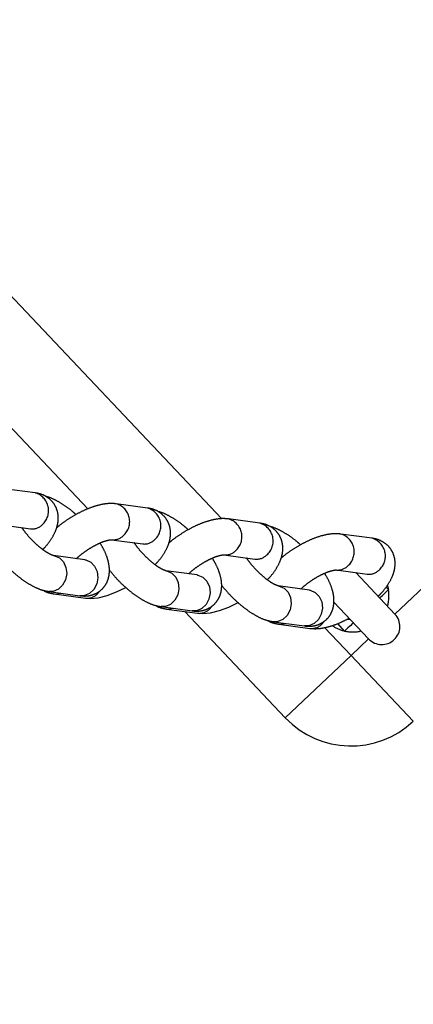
# Model space of a CAD drawing. Header units: metres. Extents: x 104098 to 104607, y 427853 to 428230.
# Tile 78 of 147: x 104263.4302 to 104263.4954, y 428139.538 to 428139.7011. Entities that reach past the tile are written whole.
import ezdxf

# ---------------------------------------------------------------- set-up
doc = ezdxf.new("R2010")
doc.units = ezdxf.units.M
doc.linetypes.add('DASHED2', pattern=[0.375, 0.25, -0.125])

# ---------------------------------------------------------------- blocks, each defined once
blk = doc.blocks.new('school2')
at = {"color": 252, "linetype": 'DASHED2'}
for p, q in [((107992.0765445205, 456625.1094846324), (107992.0765445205, 456625.0418232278)), ((107992.0615444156, 456625.0582555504), (107992.0615444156, 456625.0930402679)), ((107992.0570361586, 456625.0661754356), (107992.0537605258, 456625.070231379)), ((107992.0490927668, 456625.0664615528), (107992.0523683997, 456625.0624056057)), ((107992.0553798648, 456625.052476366), (107992.0521042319, 456625.0565323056)), ((107992.0521049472, 456625.0565315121), (107992.0521960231, 456625.0564100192)), ((107992.0521960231, 456625.0564100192), (107992.0525512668, 456625.055585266)), ((107992.0525710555, 456625.0546473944), (107992.0522530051, 456625.053709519)), ((107992.0525512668, 456625.055585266), (107992.0525710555, 456625.0546473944)), ((107992.06882858, 456625.0515740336), (107992.0655529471, 456625.0556299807)), ((107992.0522530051, 456625.053709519), (107992.051635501, 456625.0528847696)), ((107992.0479922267, 456625.052272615), (107992.0474345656, 456625.0527646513)), ((107992.047436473, 456625.0527624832), (107992.0507121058, 456625.0487065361)), ((107992.0478150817, 456625.0518601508), (107992.0510907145, 456625.0478042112)), ((107992.0478150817, 456625.0518599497), (107992.048014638, 456625.0516444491)), ((107992.0488545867, 456625.0519468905), (107992.0479922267, 456625.052272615)), ((107992.048014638, 456625.0516444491), (107992.0486965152, 456625.0512020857)), ((107992.0498273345, 456625.0519468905), (107992.0488545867, 456625.0519468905)), ((107992.0507931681, 456625.052272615), (107992.0498273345, 456625.0519468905)), ((107992.051635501, 456625.0528847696), (107992.0507931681, 456625.052272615)), ((107992.0553798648, 456625.052476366), (107992.0554120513, 456625.0524355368)), ((107992.0554120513, 456625.0524355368), (107992.0554716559, 456625.0523540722)), ((107992.0554716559, 456625.0523540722), (107992.0558268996, 456625.0515293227)), ((107992.0558268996, 456625.0515293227), (107992.0558466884, 456625.0505914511)), ((107992.0608851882, 456625.0518601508), (107992.064160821, 456625.0478042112)), ((107992.055528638, 456625.049653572), (107992.0549111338, 456625.0488288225)), ((107992.0558466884, 456625.0505914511), (107992.055528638, 456625.049653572)), ((107992.051268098, 456625.0482166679), (107992.0507121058, 456625.0487065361)), ((107992.0521302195, 456625.0478909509), (107992.051268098, 456625.0482166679)), ((107992.054068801, 456625.0482166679), (107992.0531029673, 456625.0478909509)), ((107992.0549111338, 456625.0488288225), (107992.054068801, 456625.0482166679)), ((107992.0510907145, 456625.0478042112), (107992.0516650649, 456625.0471878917)), ((107992.0516650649, 456625.0471878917), (107992.05269551, 456625.0463767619)), ((107992.0531029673, 456625.0478909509), (107992.0521302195, 456625.0478909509)), ((107992.0529885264, 456625.0469469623), (107992.0535588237, 456625.0470026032)), ((107992.05269551, 456625.0463767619), (107992.0540244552, 456625.0456239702)), ((107992.0540244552, 456625.0456239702), (107992.0555531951, 456625.0449904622)), ((107992.0555531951, 456625.0449904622), (107992.0571732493, 456625.0445001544)), ((107992.0571732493, 456625.0445001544), (107992.0571732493, 456625.0445001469)), ((107992.0671722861, 456625.037874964), (107992.0638966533, 456625.0419309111)), ((107992.0638973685, 456625.0419301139), (107992.0639884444, 456625.0418086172)), ((107992.0639884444, 456625.0418086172), (107992.0643436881, 456625.0409838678)), ((107992.0643634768, 456625.0400459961), (107992.0640454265, 456625.0391081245)), ((107992.0643436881, 456625.0409838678), (107992.0643634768, 456625.0400459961)), ((107992.0806210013, 456625.0369726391), (107992.0773453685, 456625.0410285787)), ((107992.0634279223, 456625.0382833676), (107992.0625855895, 456625.037671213)), ((107992.0640454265, 456625.0391081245), (107992.0634279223, 456625.0382833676)), ((107992.059784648, 456625.037671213), (107992.059226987, 456625.0381632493)), ((107992.0592288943, 456625.0381610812), (107992.0625045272, 456625.0341051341)), ((107992.059607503, 456625.0372587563), (107992.0628831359, 456625.0332028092)), ((107992.059607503, 456625.0372585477), (107992.0598070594, 456625.0370430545)), ((107992.060647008, 456625.0373454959), (107992.059784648, 456625.037671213)), ((107992.0598070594, 456625.0370430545), (107992.0604889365, 456625.0366006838)), ((107992.0616197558, 456625.0373454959), (107992.060647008, 456625.0373454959)), ((107992.0625855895, 456625.037671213), (107992.0616197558, 456625.0373454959)), ((107992.0671722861, 456625.037874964), (107992.0672044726, 456625.0378341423)), ((107992.0672044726, 456625.0378341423), (107992.0672643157, 456625.0377526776)), ((107992.0672643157, 456625.0377526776), (107992.067619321, 456625.0369279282)), ((107992.067619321, 456625.0369279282), (107992.0676391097, 456625.0359900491)), ((107992.0726776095, 456625.0372587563), (107992.0759532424, 456625.0332028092)), ((107992.0673210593, 456625.0350521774), (107992.0667035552, 456625.034227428)), ((107992.0676391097, 456625.0359900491), (107992.0673210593, 456625.0350521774)), ((107992.0615444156, 456625.0106471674), (107992.0615444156, 456625.0348602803)), ((107992.0630605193, 456625.0336152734), (107992.0625045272, 456625.0341051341)), ((107992.0639226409, 456625.0332895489), (107992.0630605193, 456625.0336152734)), ((107992.0658612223, 456625.0336152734), (107992.0648953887, 456625.0332895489)), ((107992.0667035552, 456625.034227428), (107992.0658612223, 456625.0336152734)), ((107992.0628831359, 456625.0332028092), (107992.0634574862, 456625.0325864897)), ((107992.0634574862, 456625.0325864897), (107992.0644879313, 456625.0317753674)), ((107992.0648953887, 456625.0332895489), (107992.0639226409, 456625.0332895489)), ((107992.0644879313, 456625.0317753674), (107992.0658168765, 456625.0310225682)), ((107992.0647809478, 456625.0323455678), (107992.065351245, 456625.0324012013)), ((107992.0658168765, 456625.0310225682), (107992.0673456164, 456625.0303890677)), ((107992.0673456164, 456625.0303890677), (107992.0689656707, 456625.0298987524)), ((107992.0689656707, 456625.0298987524), (107992.0689656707, 456625.0298987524)), ((107992.0789647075, 456625.023273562), (107992.0756890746, 456625.0273295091)), ((107992.0756897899, 456625.0273287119), (107992.0757808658, 456625.0272072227)), ((107992.0757808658, 456625.0272072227), (107992.0761361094, 456625.0263824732)), ((107992.0761558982, 456625.0254445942), (107992.0758378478, 456625.0245067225)), ((107992.0761361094, 456625.0263824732), (107992.0761558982, 456625.0254445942)), ((107992.0924134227, 456625.0223712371), (107992.0891377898, 456625.0264271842)), ((107992.0715770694, 456625.0230698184), (107992.0710194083, 456625.0235618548)), ((107992.0710213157, 456625.0235596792), (107992.0742969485, 456625.0195037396)), ((107992.0752203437, 456625.023681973), (107992.0743780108, 456625.0230698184)), ((107992.0758378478, 456625.0245067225), (107992.0752203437, 456625.023681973)), ((107992.0713999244, 456625.0226573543), (107992.0746755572, 456625.0186014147)), ((107992.0713999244, 456625.0226571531), (107992.0715994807, 456625.0224416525)), ((107992.0724394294, 456625.022744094), (107992.0715770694, 456625.0230698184)), ((107992.0715994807, 456625.0224416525), (107992.0722813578, 456625.0219992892)), ((107992.0734121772, 456625.022744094), (107992.0724394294, 456625.022744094)), ((107992.0743780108, 456625.0230698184), (107992.0734121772, 456625.022744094)), ((107992.0789647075, 456625.023273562), (107992.078996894, 456625.0232327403)), ((107992.078996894, 456625.0232327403), (107992.079056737, 456625.0231512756)), ((107992.079056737, 456625.0231512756), (107992.0794117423, 456625.0223265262)), ((107992.0794117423, 456625.0223265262), (107992.079431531, 456625.0213886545)), ((107992.0844700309, 456625.0226573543), (107992.0877456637, 456625.0186014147)), ((107992.0791134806, 456625.0204507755), (107992.0784959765, 456625.019626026)), ((107992.079431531, 456625.0213886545), (107992.0791134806, 456625.0204507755)), ((107992.0748529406, 456625.0190138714), (107992.0742969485, 456625.0195037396)), ((107992.0757150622, 456625.0186881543), (107992.0748529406, 456625.0190138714)), ((107992.07668781, 456625.0186881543), (107992.0757150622, 456625.0186881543)), ((107992.0776536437, 456625.0190138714), (107992.07668781, 456625.0186881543)), ((107992.0784959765, 456625.019626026), (107992.0776536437, 456625.0190138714)), ((107992.080544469, 456625.0190357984), (107992.080544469, 456625.0106471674)), ((107992.0865445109, 456625.0106471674), (107992.0865445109, 456625.0200886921)), ((107992.0765445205, 456625.0170243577), (107992.0765445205, 456625.0106471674)), ((107992.0765733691, 456625.0177441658), (107992.0771436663, 456625.0177998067)), ((107992.0785465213, 456625.0143274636), (107992.0785951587, 456625.0160126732)), ((107992.0805537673, 456625.0149909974), (107992.080236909, 456625.0153979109)), ((107992.0789306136, 456625.0143221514), (107992.0785465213, 456625.0143274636)), ((107992.0793004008, 456625.0143170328), (107992.0789306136, 456625.0143221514)), ((107992.0796420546, 456625.0143123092), (107992.0793004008, 456625.0143170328)), ((107992.0799429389, 456625.0143081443), (107992.0796420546, 456625.0143123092)), ((107992.0801918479, 456625.0143046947), (107992.0799429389, 456625.0143081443)), ((107992.0803794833, 456625.0143021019), (107992.0801918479, 456625.0143046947)), ((107992.080498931, 456625.0143004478), (107992.0803794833, 456625.0143021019)), ((107992.0805456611, 456625.0142997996), (107992.080498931, 456625.0143004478)), ((107992.0865433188, 456625.0142997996), (107992.0865900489, 456625.0143004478)), ((107992.0865900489, 456625.0143004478), (107992.0867094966, 456625.0143021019)), ((107992.0867094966, 456625.0143021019), (107992.0868973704, 456625.0143046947)), ((107992.0868973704, 456625.0143046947), (107992.0871462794, 456625.0143081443)), ((107992.0871462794, 456625.0143081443), (107992.0874471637, 456625.0143123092)), ((107992.0874471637, 456625.0143123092), (107992.0877888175, 456625.0143170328)), ((107992.0877888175, 456625.0143170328), (107992.0881583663, 456625.0143221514)), ((107992.0881583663, 456625.0143221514), (107992.0885424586, 456625.0143274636)), ((107992.0885260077, 456625.0148980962), (107992.0885424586, 456625.0143274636)), ((107992.0888819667, 456625.0149063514), (107992.0885424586, 456625.0143274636)), ((107992.0615444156, 456625.0106471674), (107992.0765445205, 456625.0106471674)), ((107992.0765445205, 456625.0106471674), (107992.0765445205, 456624.9956471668)), ((107992.0765445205, 456625.0106471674), (107992.080544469, 456625.0106471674)), ((107992.0865445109, 456625.0106471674), (107992.4865444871, 456625.0106471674))]:
    blk.add_line(p, q, dxfattribs=at)
for centre, radius, start, end in [((107963.1760300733, 457111.1270218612), 478.5421874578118, 270.128471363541, 276.2285906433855), ((107963.1760300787, 457111.1270218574), 478.5421874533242, 270.128471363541, 276.2285906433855), ((107963.1760076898, 457111.1274265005), 478.6425921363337, 270.1284688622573, 276.2273076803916), ((107963.1760076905, 457111.1274265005), 480.8925921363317, 270.1284688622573, 276.1986169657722), ((107992.0543829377, 456625.0646211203), 0.00307497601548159, 267.8245298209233, 30.36271302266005), ((107992.0541951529, 456625.063920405), 0.002373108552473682, 219.6665547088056, 271.7158804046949), ((107992.0628996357, 456625.054075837), 0.003075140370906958, 267.8263328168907, 30.33823070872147), ((107992.0627121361, 456625.0533755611), 0.002373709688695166, 219.6947105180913, 271.7107429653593), ((107992.0661753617, 456625.0500197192), 0.003074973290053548, 267.8244788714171, 30.36272172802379), ((107992.0529174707, 456625.0493190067), 0.002373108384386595, 219.666438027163, 271.7158095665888), ((107992.0659875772, 456625.0493190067), 0.002373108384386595, 219.666438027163, 271.7158095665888), ((107992.0746920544, 456625.0394744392), 0.003075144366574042, 267.8263854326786, 30.33825801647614), ((107992.0745045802, 456625.0387742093), 0.002373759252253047, 219.6952949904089, 271.7101590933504), ((107992.0779677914, 456625.0354183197), 0.003074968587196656, 267.8243187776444, 30.36288304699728), ((107992.0647098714, 456625.0347175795), 0.002373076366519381, 219.6662875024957, 271.7163325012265), ((107992.0777799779, 456625.0347175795), 0.002373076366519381, 219.6662875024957, 271.7163325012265), ((107992.086484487, 456625.0248730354), 0.0030751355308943, 267.8261685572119, 30.338393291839), ((107992.086296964, 456625.0241727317), 0.002373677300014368, 219.6943291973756, 271.711124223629), ((107992.0897602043, 456625.0208169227), 0.003074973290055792, 267.8244788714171, 30.36272172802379), ((107992.0765022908, 456625.0201161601), 0.002373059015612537, 219.6658571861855, 271.7163909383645), ((107992.0895723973, 456625.0201161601), 0.002373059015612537, 219.6658571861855, 271.7163909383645), ((107992.0835445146, 456625.0176471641), 0.005999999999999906, 192.3134827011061, 213.5925554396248), ((107992.0835445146, 456625.0176471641), 0.005999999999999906, 213.5925554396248, 240.0000000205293), ((107992.0835445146, 456625.0176471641), 0.005999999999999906, 299.9999999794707, 326.4074445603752), ((107992.0765445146, 456625.0106471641), 0.015, 180, 270), ((107992.0835445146, 456625.0106471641), 0.002999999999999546, 180, 0)]:
    blk.add_arc(centre, radius, start, end, dxfattribs=at)
for points, knots in [([(107992.0514972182, 456625.0585006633), (107992.0516785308, 456625.0585069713), (107992.0524236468, 456625.0585328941), (107992.0536427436, 456625.0587538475), (107992.0550143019, 456625.0591728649), (107992.0561395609, 456625.0597819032), (107992.0570026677, 456625.0605178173), (107992.0576428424, 456625.0614027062), (107992.0580422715, 456625.0624420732), (107992.0581397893, 456625.0635551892), (107992.0579316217, 456625.0646291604), (107992.0575382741, 456625.0655009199), (107992.0571879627, 456625.06597151), (107992.0570361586, 456625.0661754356)], [0, 0, 0, 0, 0.03989726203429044, 0.1639604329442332, 0.2961711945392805, 0.4022230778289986, 0.4956958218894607, 0.5837412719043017, 0.6697578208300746, 0.7621667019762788, 0.8489398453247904, 0.9345395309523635, 1, 1, 1, 1]), ([(107992.0594704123, 456625.0589340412), (107992.0594484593, 456625.0592154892), (107992.0593822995, 456625.0600636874), (107992.0591323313, 456625.0614072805), (107992.0586968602, 456625.0629227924), (107992.0582976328, 456625.0639580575), (107992.0579638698, 456625.0644476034), (107992.0579094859, 456625.0645273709)], [0, 0, 0, 0, 0.129391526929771, 0.3899466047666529, 0.6588765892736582, 0.9444167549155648, 1, 1, 1, 1]), ([(107992.0453791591, 456625.063055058), (107992.0453411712, 456625.0625811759), (107992.045258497, 456625.0615498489), (107992.0452877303, 456625.0599194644), (107992.04543493, 456625.0582402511), (107992.0457165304, 456625.0566273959), (107992.0461485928, 456625.0551077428), (107992.0466910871, 456625.0538071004), (107992.0472076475, 456625.0530831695), (107992.047436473, 456625.0527624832)], [0, 0, 0, 0, 0.122851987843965, 0.2673672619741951, 0.4123306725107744, 0.5592591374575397, 0.7109136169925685, 0.8719407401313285, 0.9999999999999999, 0.9999999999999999, 0.9999999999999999, 0.9999999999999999]), ([(107992.0520992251, 456625.0565400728), (107992.05209608, 456625.0565438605), (107992.0520874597, 456625.056554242), (107992.0519442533, 456625.0568113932), (107992.0517466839, 456625.0573452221), (107992.0515400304, 456625.058145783), (107992.0513734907, 456625.0591727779), (107992.0512767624, 456625.060364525), (107992.0512751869, 456625.0616216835), (107992.0513461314, 456625.0627095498), (107992.0514467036, 456625.0632872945), (107992.0514838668, 456625.0635007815)], [0, 0, 0, 0, 0.05639736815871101, 0.1545755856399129, 0.261642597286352, 0.3801101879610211, 0.5080630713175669, 0.6424199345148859, 0.7801830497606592, 0.9187737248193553, 1, 1, 1, 1]), ([(107992.0655529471, 456625.0556299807), (107992.0653668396, 456625.0558403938), (107992.0648953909, 456625.0563734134), (107992.0639372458, 456625.0571029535), (107992.0626459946, 456625.0578338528), (107992.0611331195, 456625.0584571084), (107992.0594964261, 456625.0589540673), (107992.057808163, 456625.0593035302), (107992.0564856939, 456625.0594973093), (107992.055760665, 456625.0595243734), (107992.0555887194, 456625.0595307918)], [0, 0, 0, 0, 0.08833744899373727, 0.2237769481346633, 0.373342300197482, 0.5245408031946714, 0.6706627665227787, 0.8137178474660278, 0.9558219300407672, 1, 1, 1, 1]), ([(107992.0469417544, 456625.0535082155), (107992.0469470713, 456625.0534782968), (107992.0470136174, 456625.0531038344), (107992.0473241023, 456625.0525382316), (107992.0476666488, 456625.0520651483), (107992.0478150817, 456625.0518601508)], [0, 0, 0, 0, 0.04690009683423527, 0.5870008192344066, 1, 1, 1, 1]), ([(107992.0544912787, 456625.0535765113), (107992.054791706, 456625.0535709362), (107992.0554737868, 456625.0535582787), (107992.0566331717, 456625.0534149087), (107992.057855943, 456625.053171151), (107992.0589822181, 456625.0528433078), (107992.0598831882, 456625.0524829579), (107992.0604973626, 456625.0521587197), (107992.0608415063, 456625.051906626), (107992.0608710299, 456625.0518738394), (107992.0608847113, 456625.0518586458)], [0, 0, 0, 0, 0.1116636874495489, 0.2535178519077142, 0.3974453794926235, 0.5404860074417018, 0.6796079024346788, 0.7979919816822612, 0.9063879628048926, 1, 1, 1, 1]), ([(107992.0507121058, 456625.0487065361), (107992.050906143, 456625.04848668), (107992.0513262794, 456625.0480106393), (107992.0521501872, 456625.0474351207), (107992.0531483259, 456625.0470492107), (107992.0542311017, 456625.0469426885), (107992.0552919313, 456625.0471375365), (107992.056239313, 456625.0475925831), (107992.0570367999, 456625.0482364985), (107992.0577227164, 456625.0490640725), (107992.0583236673, 456625.050126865), (107992.0588126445, 456625.0513549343), (107992.0590339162, 456625.0523209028), (107992.0591351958, 456625.052763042)], [0, 0, 0, 0, 0.07542705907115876, 0.1633174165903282, 0.2475365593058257, 0.3308733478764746, 0.4179301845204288, 0.5006035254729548, 0.5840457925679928, 0.6741866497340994, 0.7777912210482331, 0.8982914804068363, 1, 1, 1, 1]), ([(107992.0632896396, 456625.0438992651), (107992.0634709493, 456625.0439055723), (107992.0642159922, 456625.0439314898), (107992.0654352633, 456625.0441524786), (107992.0668066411, 456625.0445714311), (107992.0679320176, 456625.0451805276), (107992.0687950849, 456625.0459164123), (107992.0694352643, 456625.0468013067), (107992.0698346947, 456625.0478406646), (107992.0699322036, 456625.0489538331), (107992.0697240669, 456625.0500276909), (107992.0693306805, 456625.0508995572), (107992.0689803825, 456625.0513701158), (107992.06882858, 456625.0515740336)], [0, 0, 0, 0, 0.03990036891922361, 0.163959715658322, 0.2961753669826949, 0.4022224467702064, 0.4956952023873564, 0.5837407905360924, 0.6697574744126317, 0.7621665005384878, 0.8489446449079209, 0.9345397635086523, 1, 1, 1, 1]), ([(107992.0712628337, 456625.044332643), (107992.0712408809, 456625.0446140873), (107992.0711747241, 456625.045462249), (107992.0709247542, 456625.0468059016), (107992.0704892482, 456625.0483214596), (107992.0700901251, 456625.0493565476), (107992.0697562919, 456625.049846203), (107992.0697019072, 456625.0499259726)], [0, 0, 0, 0, 0.1293949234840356, 0.3899451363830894, 0.6588765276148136, 0.9444276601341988, 1, 1, 1, 1]), ([(107992.0571715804, 456625.0484536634), (107992.0571335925, 456625.0479797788), (107992.0570509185, 456625.0469484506), (107992.0570801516, 456625.0453180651), (107992.0572273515, 456625.0436388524), (107992.0575089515, 456625.0420259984), (107992.0579410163, 456625.0405063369), (107992.0584834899, 456625.0392057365), (107992.0590000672, 456625.0384817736), (107992.0592288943, 456625.0381610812)], [0, 0, 0, 0, 0.122853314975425, 0.2673690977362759, 0.4123333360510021, 0.5592626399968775, 0.7109182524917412, 0.871946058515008, 1, 1, 1, 1]), ([(107992.0638916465, 456625.0419386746), (107992.0638885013, 456625.0419424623), (107992.0638798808, 456625.0419528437), (107992.063736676, 456625.0422099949), (107992.0635390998, 456625.0427438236), (107992.0633324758, 456625.0435443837), (107992.0631658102, 456625.0445713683), (107992.0630695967, 456625.0457631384), (107992.0630674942, 456625.0470202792), (107992.0631385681, 456625.0481081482), (107992.063239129, 456625.0486858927), (107992.0632762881, 456625.0488993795)], [0, 0, 0, 0, 0.05639749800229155, 0.154575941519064, 0.2616431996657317, 0.3801107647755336, 0.5080646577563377, 0.6424190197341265, 0.7801825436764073, 0.9187735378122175, 1, 1, 1, 1]), ([(107992.0773453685, 456625.0410285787), (107992.0771592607, 456625.0412389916), (107992.076687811, 456625.0417720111), (107992.0757296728, 456625.0425015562), (107992.0744383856, 456625.0432324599), (107992.0729255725, 456625.0438557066), (107992.0712888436, 456625.0443526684), (107992.0696005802, 456625.0447021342), (107992.068278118, 456625.0448959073), (107992.0675530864, 456625.0449229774), (107992.0673811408, 456625.0449293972)], [0, 0, 0, 0, 0.08833701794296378, 0.2237760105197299, 0.3733405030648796, 0.5245425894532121, 0.670663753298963, 0.8137181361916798, 0.9558221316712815, 1, 1, 1, 1]), ([(107992.0587341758, 456625.0389068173), (107992.0587394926, 456625.0388768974), (107992.0588060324, 456625.0385024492), (107992.0591165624, 456625.0379367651), (107992.0594590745, 456625.0374637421), (107992.059607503, 456625.0372587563)], [0, 0, 0, 0, 0.04690140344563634, 0.5869722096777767, 1, 1, 1, 1]), ([(107992.0662837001, 456625.0389751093), (107992.0665841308, 456625.0389695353), (107992.0672662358, 456625.0389568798), (107992.0684255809, 456625.0388135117), (107992.0696483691, 456625.0385697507), (107992.0707746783, 456625.0382419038), (107992.0716755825, 456625.0378815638), (107992.0722897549, 456625.0375573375), (107992.0726339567, 456625.0373052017), (107992.0726634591, 456625.0372724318), (107992.0726771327, 456625.0372572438)], [0, 0, 0, 0, 0.1116586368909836, 0.253512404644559, 0.3974379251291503, 0.5404780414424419, 0.6796076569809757, 0.7979914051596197, 0.9063746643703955, 1, 1, 1, 1]), ([(107992.0625045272, 456625.0341051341), (107992.0626985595, 456625.0338852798), (107992.0631186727, 456625.0334092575), (107992.0639426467, 456625.0328337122), (107992.0649407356, 456625.0324478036), (107992.0660235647, 456625.0323413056), (107992.0670842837, 456625.0325361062), (107992.0680317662, 456625.032991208), (107992.0688292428, 456625.0336351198), (107992.0695151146, 456625.0344626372), (107992.0701160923, 456625.0355254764), (107992.0706050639, 456625.036753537), (107992.0708263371, 456625.0377195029), (107992.0709276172, 456625.03816164)], [0, 0, 0, 0, 0.07542708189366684, 0.1633125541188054, 0.2475318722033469, 0.3308686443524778, 0.4179296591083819, 0.5005987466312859, 0.5840407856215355, 0.6741866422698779, 0.7777915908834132, 0.8982918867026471, 1, 1, 1, 1]), ([(107992.0750820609, 456625.0292978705), (107992.0752633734, 456625.0293041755), (107992.0760084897, 456625.0293300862), (107992.0772275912, 456625.0295510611), (107992.0785991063, 456625.0299700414), (107992.0797244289, 456625.0305791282), (107992.0805875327, 456625.0313150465), (107992.0812276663, 456625.0321998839), (107992.0816271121, 456625.0332392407), (107992.081724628, 456625.0343524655), (107992.0815164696, 456625.0354263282), (107992.0811231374, 456625.0362980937), (107992.0807728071, 456625.0367687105), (107992.0806210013, 456625.0369726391)], [0, 0, 0, 0, 0.03989744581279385, 0.1639612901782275, 0.2961726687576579, 0.4022203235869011, 0.4956934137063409, 0.583743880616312, 0.6697608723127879, 0.7621659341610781, 0.8489439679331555, 0.9345440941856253, 1, 1, 1, 1]), ([(107992.083055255, 456625.029731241), (107992.0830333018, 456625.0300126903), (107992.0829671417, 456625.0308608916), (107992.0827171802, 456625.0322044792), (107992.0822816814, 456625.0337200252), (107992.0818825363, 456625.0347551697), (107992.0815487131, 456625.0352448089), (107992.0814943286, 456625.0353245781)], [0, 0, 0, 0, 0.1293933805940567, 0.3899516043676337, 0.6588838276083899, 0.9444272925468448, 1, 1, 1, 1]), ([(107992.0689640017, 456625.0338522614), (107992.0689260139, 456625.0333783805), (107992.0688433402, 456625.0323470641), (107992.0688725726, 456625.0307166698), (107992.0690197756, 456625.0290374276), (107992.0693013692, 456625.0274246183), (107992.0697334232, 456625.0259049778), (107992.0702759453, 456625.0246042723), (107992.0707924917, 456625.0238803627), (107992.0710213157, 456625.0235596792)], [0, 0, 0, 0, 0.1228534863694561, 0.2673684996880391, 0.4123325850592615, 0.5592646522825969, 0.7109189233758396, 0.8719404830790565, 1, 1, 1, 1]), ([(107992.0756840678, 456625.02733728), (107992.0756809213, 456625.0273410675), (107992.0756722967, 456625.0273514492), (107992.0755291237, 456625.0276085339), (107992.0753315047, 456625.0281424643), (107992.0751248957, 456625.0289430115), (107992.0749582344, 456625.0299699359), (107992.0748620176, 456625.031161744), (107992.0748599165, 456625.0324189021), (107992.0749309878, 456625.0335067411), (107992.0750315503, 456625.0340844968), (107992.0750687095, 456625.034297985)], [0, 0, 0, 0, 0.05639682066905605, 0.1545864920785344, 0.2616418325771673, 0.3801086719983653, 0.5080664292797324, 0.6424200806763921, 0.7801820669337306, 0.9187744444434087, 1, 1, 1, 1]), ([(107992.0891377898, 456625.0264271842), (107992.0889516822, 456625.0266375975), (107992.0884802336, 456625.0271706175), (107992.0875220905, 456625.0279001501), (107992.0862308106, 456625.0286310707), (107992.0847179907, 456625.0292542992), (107992.0830812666, 456625.0297512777), (107992.0813930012, 456625.0301007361), (107992.0800705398, 456625.03029452), (107992.0793455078, 456625.0303215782), (107992.0791735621, 456625.0303279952)], [0, 0, 0, 0, 0.08833702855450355, 0.2237757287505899, 0.373340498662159, 0.5245423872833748, 0.6706637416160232, 0.8137181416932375, 0.955822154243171, 1, 1, 1, 1]), ([(107992.0705265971, 456625.0243054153), (107992.070531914, 456625.0242754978), (107992.0705984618, 456625.0239010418), (107992.0709089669, 456625.0233353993), (107992.0712514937, 456625.022862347), (107992.0713999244, 456625.0226573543)], [0, 0, 0, 0, 0.04689738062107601, 0.5869821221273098, 1, 1, 1, 1]), ([(107992.0742969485, 456625.0195037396), (107992.0744909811, 456625.0192838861), (107992.0749110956, 456625.0188078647), (107992.0757350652, 456625.0182323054), (107992.0767331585, 456625.0178464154), (107992.0778159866, 456625.017739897), (107992.0788767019, 456625.0179347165), (107992.0798241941, 456625.0183898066), (107992.0806216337, 456625.019033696), (107992.0813075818, 456625.0198613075), (107992.0819084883, 456625.0209240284), (107992.0823974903, 456625.0221521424), (107992.0826187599, 456625.0231181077), (107992.0827200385, 456625.0235602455)], [0, 0, 0, 0, 0.07542705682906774, 0.1633127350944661, 0.2475318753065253, 0.3308686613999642, 0.4179297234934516, 0.500598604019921, 0.5840408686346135, 0.6741817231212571, 0.7777912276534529, 0.8982914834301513, 1, 1, 1, 1]), ([(107992.0780761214, 456625.0243737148), (107992.0783765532, 456625.0243681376), (107992.079058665, 456625.0243554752), (107992.0802179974, 456625.0242121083), (107992.0814407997, 456625.0239683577), (107992.0825670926, 456625.0236404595), (107992.0834682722, 456625.0232802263), (107992.0840821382, 456625.022955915), (107992.0844263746, 456625.0227038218), (107992.0844558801, 456625.0226710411), (107992.084469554, 456625.0226558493)], [0, 0, 0, 0, 0.111659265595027, 0.2535154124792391, 0.3974433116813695, 0.5404841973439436, 0.679635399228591, 0.7980038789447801, 0.90638772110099, 1, 1, 1, 1]), ([(107992.0865349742, 456625.0146809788), (107992.0868312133, 456625.0146900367), (107992.0876929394, 456625.0147163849), (107992.0890216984, 456625.0149473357), (107992.0903912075, 456625.015369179), (107992.091516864, 456625.0159775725), (107992.0923799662, 456625.0167136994), (107992.0930200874, 456625.0175984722), (107992.0934195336, 456625.018637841), (107992.0935170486, 456625.0197510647), (107992.0933088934, 456625.0208249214), (107992.0929155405, 456625.0216967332), (107992.0925652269, 456625.0221673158), (107992.0924134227, 456625.0223712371)], [0, 0, 0, 0, 0.0634013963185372, 0.184427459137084, 0.3134015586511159, 0.4168572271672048, 0.5080368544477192, 0.5939313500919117, 0.6778421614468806, 0.767984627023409, 0.8526378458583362, 0.9361423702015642, 1, 1, 1, 1]), ([(107992.0746755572, 456625.0186014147), (107992.074861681, 456625.018391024), (107992.0753331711, 456625.0178580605), (107992.0762908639, 456625.0171278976), (107992.0775841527, 456625.0163997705), (107992.0790318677, 456625.0157902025), (107992.0800842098, 456625.0154919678), (107992.0805687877, 456625.0153546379)], [0, 0, 0, 0, 0.1351563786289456, 0.3423791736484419, 0.5712141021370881, 0.8025545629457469, 1, 1, 1, 1])]:
    blk.add_open_spline(points, degree=3, knots=knots, dxfattribs=at)

msp = doc.modelspace()

# ---------------------------------------------------------------- block references
at = {"rotation": 43.40342385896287}
msp.add_blockref('school2', (339564.7790640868, 22181.48214643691), dxfattribs=at)

doc.saveas('drawing.dxf')
